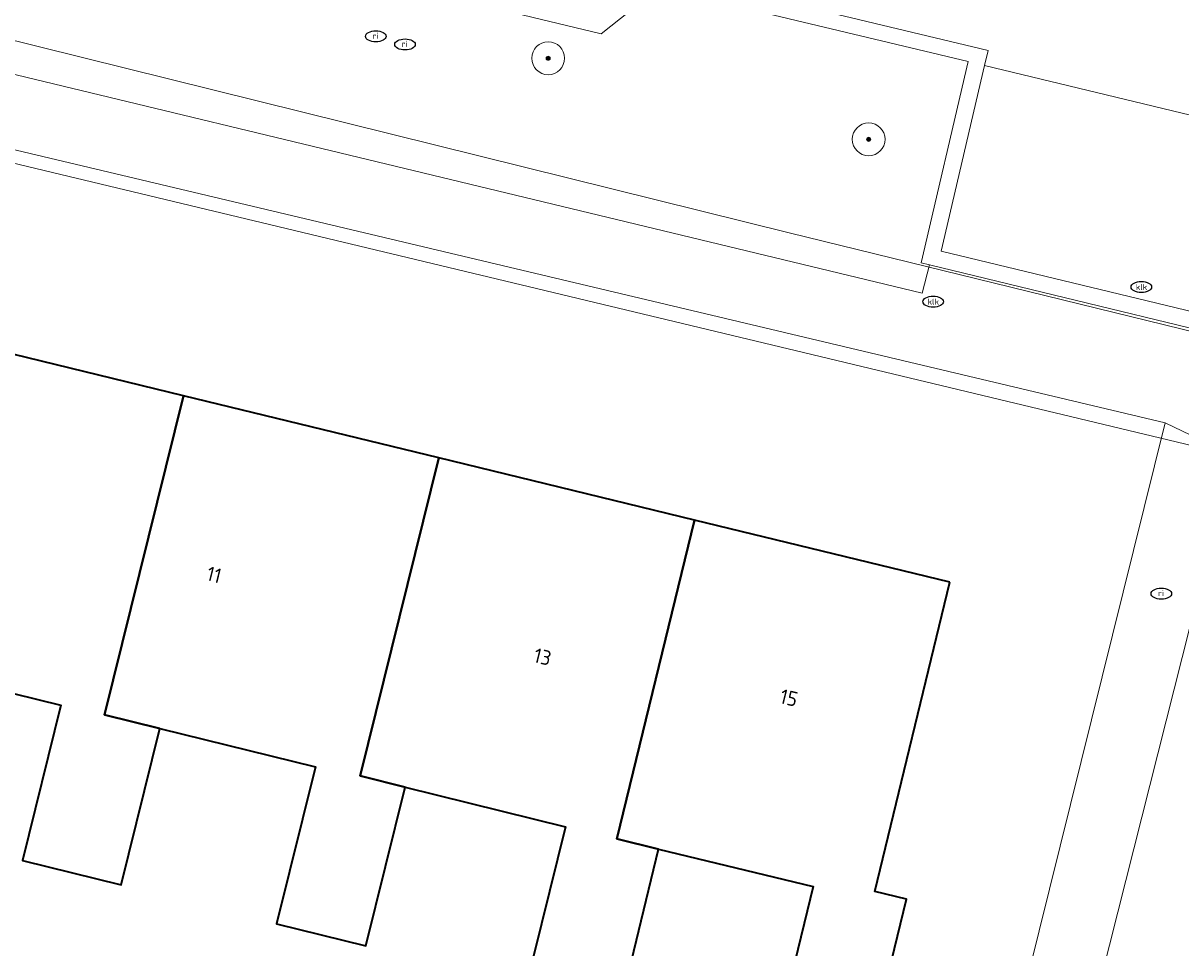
# Model space of a CAD drawing. Header units: metres. Extents: x 253395 to 254027, y 592765 to 593194.
# Tile 62 of 173: x 253483 to 253512, y 593081 to 593103. Entities that reach past the tile are written whole.
import ezdxf
from ezdxf.enums import TextEntityAlignment as Align
from ezdxf.lldxf.tags import DXFTag

# ---------------------------------------------------------------- set-up
doc = ezdxf.new("R2010")
doc.units = ezdxf.units.M
for name, color, linetype, lineweight in [('B-WE-GR-BOOM-S', 254, 'Continuous', 25), ('B-WE-IE-MEUBILAIR-S', 254, 'Continuous', 25), ('B-WE-KG-GRENS_PERCEEL-G', 254, 'KG-PERCEEL-SO', 18), ('B-WE-OG-BEBOUWING-GV', 254, 'Continuous', 35), ('B-WE-OG-BEBOUWING-T18', 254, 'Continuous', 18), ('B-WE-OG-TERREIN_BEGROEID-GV', 254, 'Continuous', 18), ('B-WE-OG-TERREIN_ERF-GV', 254, 'Continuous', 18), ('B-WE-VH-OPENVERHARDING-GV', 254, 'Continuous', 18), ('B-WE-VH-OPENVERHARDING_BETONELEMENT-GV', 254, 'Continuous', 18)]:
    doc.layers.add(name, color=color, linetype=linetype, lineweight=lineweight)
doc.styles.add('NLCS-ISO', font='txt')
doc.styles.add('NLCS-ISO-M200-T18', font='txt', dxfattribs={"height": 0.36})
doc.styles.get("Standard").update_dxf_attribs({"font": 'simplex.shx'})
tags = doc.linetypes.add('KG-PERCEEL-SO', pattern='A,5.5,-2,["P",Standard,S=1.8,R=0,X=-0.5,Y=-0.9],-2,5.5,-2,[5,NLCS.SHX,S=0.75,R=0,X=0,Y=0],-2', length=19).pattern_tags.tags
tags[6] = DXFTag(74, 10)

# ---------------------------------------------------------------- blocks, each defined once
blk = doc.blocks.new('SIE-MEUBILAIR_PUT_RIOOLPUT-SO')
blk.add_ellipse((0, 0), major_axis=(1.25, 0), ratio=0.54)
at = {"style": 'NLCS-ISO'}
blk.add_text('ri', height=0.75, dxfattribs=at).set_placement((-0.04, 0.07), align=Align.MIDDLE_CENTER)
blk = doc.blocks.new('SIE-MEUBILAIR_PUT_KOLK-SO')
blk.add_ellipse((0, 0), major_axis=(1.25, 0), ratio=0.54)
at = {"style": 'NLCS-ISO'}
blk.add_text('klk', height=0.75, dxfattribs=at).set_placement((0.03, 0), align=Align.MIDDLE_CENTER)
blk = doc.blocks.new('SGR-BOOM_GBKN-SO')
at = {"linetype": 'ByBlock', "lineweight": 18}
h = blk.add_hatch(color=0, dxfattribs=at)
h.dxf.hatch_style = 1
edge = h.paths.add_edge_path()
edge.add_arc((0, 0), 0.25, 0, 360)
at = {"color": 0, "linetype": 'ByBlock', "lineweight": 18}
for radius in [2, 0.25]:
    blk.add_circle((0, 0), radius, dxfattribs=at)
at = {"color": 0, "linetype": 'ByBlock', "lineweight": 18, "style": 'NLCS-ISO'}
blk.add_attdef('SOORT', (2.5, 0), '', height=1.5, dxfattribs=at)

msp = doc.modelspace()

# ---------------------------------------------------------------- linework, layer by layer
at = {"layer": 'B-WE-KG-GRENS_PERCEEL-G'}
msp.add_lwpolyline([(253395.499, 593124.766), (253415.555, 593119.838), (253446.006, 593112.156), (253469.703, 593106.36), (253502.009, 593098.33), (253517.804, 593094.455)], dxfattribs=at)
msp.add_lwpolyline([(253542.275, 593081.876), (253533.318, 593040.993), (253500.979, 593048.425), (253499.729, 593042.857), (253443.357, 593056.379), (253455.465, 593106.663), (253512.82, 593092.908), (253511.771, 593088.752)], close=True, dxfattribs=at)
at = {"layer": 'B-WE-OG-BEBOUWING-GV'}
for points in [[(253487.25, 593094.361), (253481.027, 593095.874), (253480.507, 593093.736), (253479.113, 593088.092), (253479.609, 593087.969), (253484.268, 593086.818), (253483.333, 593083.038), (253485.732, 593082.445), (253486.673, 593086.252), (253485.329, 593086.584)], [(253493.474, 593092.847), (253487.25, 593094.361), (253485.329, 593086.584), (253486.673, 593086.252), (253490.465, 593085.315), (253489.52, 593081.491), (253491.695, 593080.954), (253492.652, 593084.826), (253491.558, 593085.097)], [(253499.698, 593091.333), (253493.474, 593092.847), (253491.558, 593085.097), (253492.652, 593084.826), (253496.559, 593083.86), (253495.584, 593079.913), (253497.861, 593079.35), (253498.826, 593083.316), (253497.808, 593083.564)], [(253505.921, 593089.82), (253499.698, 593091.333), (253497.808, 593083.564), (253498.826, 593083.316), (253502.592, 593082.4), (253501.626, 593078.428), (253503.843, 593077.888), (253504.866, 593082.094), (253504.088, 593082.283)]]:
    msp.add_lwpolyline(points, close=True, dxfattribs=at)
at = {"layer": 'B-WE-OG-TERREIN_BEGROEID-GV'}
msp.add_lwpolyline([(253470.986, 593105.743), (253470.806, 593105.17), (253505.244, 593096.859), (253505.427, 593097.551), (253505.22, 593097.601), (253506.364, 593102.506), (253498.839, 593104.308), (253497.428, 593103.178), (253475.027, 593108.574), (253474.369, 593110.107), (253472.091, 593110.646)], close=True, dxfattribs=at)
at = {"layer": 'B-WE-OG-TERREIN_ERF-GV'}
for points in [[(253511.164, 593093.699), (253455.527, 593106.918), (253455.465, 593106.663), (253451, 593088.12), (253449.676, 593082.623), (253498.493, 593070.503), (253503.436, 593069.227), (253503.645, 593069.237), (253503.853, 593069.262), (253504.058, 593069.304), (253504.259, 593069.361), (253504.456, 593069.433), (253504.646, 593069.52), (253504.83, 593069.621), (253505.005, 593069.736), (253505.17, 593069.864), (253505.277, 593069.958)], [(253542.307, 593081.329), (253542.426, 593081.842), (253511.771, 593088.752), (253504.318, 593059.232), (253501.754, 593048.015), (253510.478, 593046.013), (253533.318, 593040.993)]]:
    msp.add_lwpolyline(points, close=True, dxfattribs=at)
msp.add_lwpolyline([(253481.027, 593095.874), (253487.25, 593094.361), (253493.474, 593092.847), (253499.698, 593091.333), (253505.921, 593089.82), (253504.088, 593082.283), (253504.866, 593082.094), (253503.843, 593077.888), (253501.626, 593078.428), (253502.592, 593082.4), (253498.826, 593083.316), (253497.861, 593079.35), (253495.584, 593079.913), (253496.559, 593083.86), (253492.652, 593084.826), (253491.695, 593080.954), (253489.52, 593081.491), (253490.465, 593085.315), (253486.673, 593086.252), (253485.732, 593082.445), (253483.333, 593083.038), (253484.268, 593086.818), (253479.609, 593087.969)], dxfattribs=at)
at = {"layer": 'B-WE-VH-OPENVERHARDING-GV'}
for points in [[(253455.527, 593106.918), (253511.164, 593093.699), (253512.82, 593092.908), (253539.263, 593086.756)], [(253530.57, 593090.798), (253527.108, 593091.644), (253527.254, 593092.313), (253519.271, 593094.2), (253520.455, 593099.106), (253520.365, 593099.128), (253516.741, 593099.999), (253515.599, 593095.078), (253505.427, 593097.551), (253505.244, 593096.859), (253470.806, 593105.17)], [(253498.733, 593104.722), (253506.851, 593102.777), (253506.765, 593102.409), (253516.358, 593100.091), (253516.448, 593100.475), (253520.912, 593099.388), (253520.823, 593099.017), (253528.047, 593097.275), (253528.142, 593097.677), (253532.406, 593096.656)], [(253504.318, 593059.232), (253511.771, 593088.752), (253512.82, 593092.908), (253511.164, 593093.699), (253505.277, 593069.958), (253505.17, 593069.864), (253505.005, 593069.736), (253504.83, 593069.621), (253504.646, 593069.52), (253504.456, 593069.433), (253504.259, 593069.361), (253504.058, 593069.304), (253503.853, 593069.262), (253503.645, 593069.237), (253503.436, 593069.227), (253498.493, 593070.503), (253449.676, 593082.623)]]:
    msp.add_lwpolyline(points, dxfattribs=at)
msp.add_lwpolyline([(253516.358, 593100.091), (253506.765, 593102.409), (253505.709, 593097.888), (253515.303, 593095.571)], close=True, dxfattribs=at)
at = {"layer": 'B-WE-VH-OPENVERHARDING_BETONELEMENT-GV'}
for points in [[(253475.027, 593108.574), (253497.428, 593103.178), (253498.839, 593104.308), (253506.364, 593102.506), (253505.22, 593097.601), (253505.427, 593097.551), (253515.599, 593095.078), (253516.741, 593099.999), (253520.365, 593099.128), (253520.455, 593099.106), (253519.271, 593094.2), (253527.254, 593092.313), (253528.446, 593097.179), (253531.923, 593096.381)], [(253532.406, 593096.656), (253528.142, 593097.677), (253528.047, 593097.275), (253526.983, 593092.793), (253519.742, 593094.509), (253520.823, 593099.017), (253520.912, 593099.388), (253516.448, 593100.475), (253516.358, 593100.091), (253515.303, 593095.571), (253505.709, 593097.888), (253506.765, 593102.409), (253506.851, 593102.777), (253498.733, 593104.722)]]:
    msp.add_lwpolyline(points, dxfattribs=at)

# ---------------------------------------------------------------- block references
at = {"layer": 'B-WE-GR-BOOM-S', "xscale": 0.2, "yscale": 0.2, "zscale": 0.2}
for p in [(253496.136, 593102.585), (253503.942, 593100.61)]:
    msp.add_blockref('SGR-BOOM_GBKN-SO', p, dxfattribs=at)
at = {"layer": 'B-WE-IE-MEUBILAIR-S', "xscale": 0.2, "yscale": 0.2, "zscale": 0.2}
for name, p in [('SIE-MEUBILAIR_PUT_RIOOLPUT-SO', (253491.936, 593103.118)), ('SIE-MEUBILAIR_PUT_RIOOLPUT-SO', (253492.649, 593102.922)), ('SIE-MEUBILAIR_PUT_KOLK-SO', (253510.583, 593097.011)), ('SIE-MEUBILAIR_PUT_KOLK-SO', (253505.512, 593096.653)), ('SIE-MEUBILAIR_PUT_RIOOLPUT-SO', (253511.07, 593089.538))]:
    msp.add_blockref(name, p, dxfattribs=at)

# ---------------------------------------------------------------- texts
at = {"layer": 'B-WE-OG-BEBOUWING-T18', "style": 'NLCS-ISO-M200-T18'}
for s, rotation, p in [('11', 346.1, (253488, 593090)), ('13', 346.4, (253496, 593088)), ('15', 346.4, (253502, 593087))]:
    msp.add_text(s, height=0.36, rotation=rotation, dxfattribs=at).set_placement(p, align=Align.MIDDLE)

doc.saveas('drawing.dxf')
